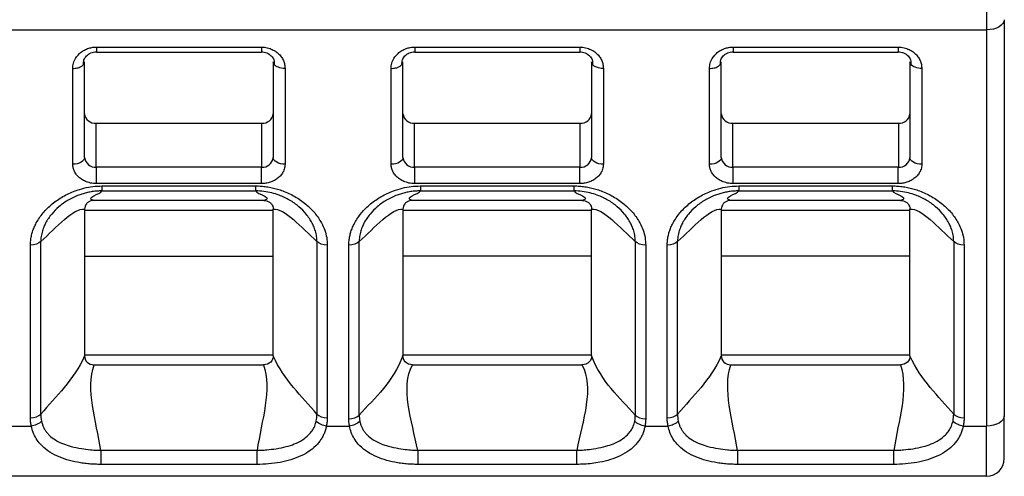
# Model space of a CAD drawing. Header units: millimetres. Extents: x 3 to 274, y 6 to 213.
# Tile 4 of 32: x 61 to 72, y 64 to 69. Entities that reach past the tile are written whole.
import ezdxf

# ---------------------------------------------------------------- set-up
doc = ezdxf.new("R2010")
doc.units = ezdxf.units.MM

msp = doc.modelspace()

# ---------------------------------------------------------------- linework, layer by layer
for p, q in [((71.513, 69.4844), (71.513, 69.102)), ((71.713, 69.2167), (71.713, 64.7375)), ((56.8463, 69.102), (71.513, 69.102)), ((71.513, 69.102), (71.513, 64.6228)), ((61.4463, 68.907), (63.313, 68.907)), ((61.4463, 68.8501), (63.313, 68.8501)), ((65.0463, 68.907), (66.913, 68.907)), ((65.0463, 68.8501), (66.913, 68.8501)), ((68.6463, 68.907), (70.513, 68.907)), ((68.6463, 68.8501), (70.513, 68.8501)), ((61.313, 67.6585), (61.313, 68.7414)), ((63.4463, 68.7414), (63.4463, 67.6585)), ((64.913, 67.6585), (64.913, 68.7414)), ((67.0463, 68.7414), (67.0463, 67.6585)), ((68.513, 67.6585), (68.513, 68.7414)), ((70.6463, 68.7414), (70.6463, 67.6585)), ((61.1797, 67.582), (61.1797, 68.665)), ((63.5797, 68.665), (63.5797, 67.582)), ((64.7797, 67.582), (64.7797, 68.665)), ((67.1797, 68.665), (67.1797, 67.582)), ((68.3797, 67.582), (68.3797, 68.665)), ((70.7797, 68.665), (70.7797, 67.582)), ((61.4443, 67.5493), (61.4443, 68.0464)), ((61.4443, 68.0464), (63.315, 68.0464)), ((63.315, 68.0464), (63.315, 67.5493)), ((65.0443, 67.5493), (65.0443, 68.0464)), ((65.0443, 68.0464), (66.915, 68.0464)), ((66.915, 68.0464), (66.915, 67.5493)), ((68.6443, 67.5493), (68.6443, 68.0464)), ((68.6443, 68.0464), (70.515, 68.0464)), ((70.515, 68.0464), (70.515, 67.5493)), ((61.4463, 67.3636), (61.4463, 67.5493)), ((63.313, 67.5493), (61.4463, 67.5493)), ((63.313, 67.3636), (63.313, 67.5493)), ((65.0463, 67.3636), (65.0463, 67.5493)), ((66.913, 67.5493), (65.0463, 67.5493)), ((66.913, 67.3636), (66.913, 67.5493)), ((68.6463, 67.3636), (68.6463, 67.5493)), ((70.513, 67.5493), (68.6463, 67.5493)), ((70.513, 67.3636), (70.513, 67.5493)), ((63.313, 67.3636), (61.4463, 67.3636)), ((66.913, 67.3636), (65.0463, 67.3636)), ((70.513, 67.3636), (68.6463, 67.3636)), ((61.5102, 67.3373), (63.2491, 67.3373)), ((61.5102, 67.281), (63.2491, 67.281)), ((65.1102, 67.3373), (66.8491, 67.3373)), ((65.1102, 67.281), (66.8491, 67.281)), ((68.7102, 67.3373), (70.4491, 67.3373)), ((68.7102, 67.281), (70.4491, 67.281)), ((63.3395, 67.1726), (61.4199, 67.1726)), ((66.9395, 67.1726), (65.0199, 67.1726)), ((70.5395, 67.1726), (68.6199, 67.1726)), ((61.313, 67.073), (61.313, 67.0634)), ((61.313, 67.0634), (61.313, 65.4251)), ((61.313, 67.0634), (63.4463, 67.0634)), ((63.4463, 67.0634), (63.4463, 67.073)), ((63.4463, 65.4251), (63.4463, 67.0634)), ((64.913, 67.073), (64.913, 67.0634)), ((64.913, 67.0634), (64.913, 65.4251)), ((64.913, 67.0634), (67.0463, 67.0634)), ((67.0463, 67.0634), (67.0463, 67.073)), ((67.0463, 65.4251), (67.0463, 67.0634)), ((68.513, 67.073), (68.513, 67.0634)), ((68.513, 67.0634), (68.513, 65.4251)), ((68.513, 67.0634), (70.6463, 67.0634)), ((70.6463, 67.0634), (70.6463, 67.073)), ((70.6463, 65.4251), (70.6463, 67.0634)), ((60.8189, 64.7575), (60.8189, 66.7093)), ((63.9404, 66.7093), (63.9404, 64.7575)), ((64.4189, 64.7454), (64.4189, 66.7093)), ((67.5404, 66.7093), (67.5404, 64.7454)), ((68.0189, 64.7575), (68.0189, 66.7093)), ((71.1404, 66.7093), (71.1404, 64.7575)), ((60.7012, 64.7169), (60.7012, 66.6687)), ((64.0582, 66.6687), (64.0582, 64.7169)), ((64.3012, 64.7049), (64.3012, 66.6687)), ((67.6582, 66.6687), (67.6582, 64.7049)), ((67.9012, 64.7169), (67.9012, 66.6687)), ((71.2582, 66.6687), (71.2582, 64.7169)), ((61.313, 66.5431), (63.4463, 66.5431)), ((67.0463, 66.5431), (64.913, 66.5431)), ((70.6463, 66.5431), (68.513, 66.5431)), ((61.313, 65.4251), (61.313, 65.4146)), ((63.4463, 65.4251), (61.313, 65.4251)), ((63.4463, 65.4146), (63.4463, 65.4251)), ((64.913, 65.4251), (64.913, 65.4199)), ((67.0463, 65.4251), (64.913, 65.4251)), ((67.0463, 65.4199), (67.0463, 65.4251)), ((68.513, 65.4251), (68.513, 65.4146)), ((70.6463, 65.4251), (68.513, 65.4251)), ((70.6463, 65.4146), (70.6463, 65.4251)), ((61.4219, 65.3159), (63.3375, 65.3159)), ((65.0224, 65.3159), (66.937, 65.3159)), ((68.6219, 65.3159), (70.5375, 65.3159)), ((60.448, 64.6228), (60.7113, 64.6228)), ((64.048, 64.6228), (64.3093, 64.6228)), ((67.65, 64.6228), (67.9113, 64.6228)), ((71.248, 64.6228), (71.513, 64.6228)), ((71.513, 64.0542), (71.513, 64.6228)), ((63.2637, 64.3476), (61.4957, 64.3476)), ((66.8795, 64.3476), (65.0799, 64.3476)), ((70.4637, 64.3476), (68.6957, 64.3476)), ((63.2637, 64.1887), (61.4957, 64.1887)), ((66.8795, 64.1887), (65.0799, 64.1887)), ((70.4637, 64.1887), (68.6957, 64.1887)), ((71.513, 64.0542), (56.8463, 64.0542))]:
    msp.add_line(p, q)
at = {"flags": 128}
for points in [[(71.713, 69.2167), (71.7092, 69.1944), (71.6978, 69.1728), (71.6793, 69.153), (71.6544, 69.1356), (71.6241, 69.1214), (71.5895, 69.1108), (71.552, 69.1042), (71.513, 69.102)], [(61.313, 67.6585), (61.3104, 67.6436), (61.3029, 67.6292), (61.2905, 67.616), (61.274, 67.6044), (61.2538, 67.5949), (61.2307, 67.5879), (61.2057, 67.5835), (61.1797, 67.582)], [(63.5797, 67.582), (63.5537, 67.5835), (63.5287, 67.5879), (63.5056, 67.5949), (63.4854, 67.6044), (63.4688, 67.616), (63.4565, 67.6292), (63.4489, 67.6436), (63.4463, 67.6585)], [(64.913, 67.6585), (64.9104, 67.6436), (64.9029, 67.6292), (64.8905, 67.616), (64.874, 67.6044), (64.8538, 67.5949), (64.8307, 67.5879), (64.8057, 67.5835), (64.7797, 67.582)], [(67.1797, 67.582), (67.1537, 67.5835), (67.1287, 67.5879), (67.1056, 67.5949), (67.0854, 67.6044), (67.0688, 67.616), (67.0565, 67.6292), (67.0489, 67.6436), (67.0463, 67.6585)], [(68.513, 67.6585), (68.5104, 67.6436), (68.5029, 67.6292), (68.4905, 67.616), (68.474, 67.6044), (68.4538, 67.5949), (68.4307, 67.5879), (68.4057, 67.5835), (68.3797, 67.582)], [(70.7797, 67.582), (70.7537, 67.5835), (70.7287, 67.5879), (70.7056, 67.5949), (70.6854, 67.6044), (70.6688, 67.616), (70.6565, 67.6292), (70.6489, 67.6436), (70.6463, 67.6585)], [(71.713, 64.7375), (71.7092, 64.7151), (71.6978, 64.6936), (71.6793, 64.6738), (71.6544, 64.6564), (71.6241, 64.6421), (71.5895, 64.6315), (71.552, 64.625), (71.513, 64.6228)]]:
    msp.add_lwpolyline(points, dxfattribs=at)
for centre, radius, start, end in [((61.4335, 68.1672), 0.1213, 186.24355, 275.11107), ((63.3258, 68.1672), 0.1213, 264.88893, 353.75645), ((65.0335, 68.1672), 0.1213, 186.24355, 275.11107), ((66.9258, 68.1672), 0.1213, 264.88893, 353.75645), ((68.6335, 68.1672), 0.1213, 186.24355, 275.11107), ((70.5258, 68.1672), 0.1213, 264.88893, 353.75645), ((61.4353, 67.672), 0.1231, 186.67312, 274.68151), ((63.3241, 67.672), 0.1231, 265.31849, 353.32689), ((65.0353, 67.672), 0.1231, 186.67312, 274.6815), ((66.9241, 67.672), 0.1231, 265.3185, 353.32688), ((68.6353, 67.672), 0.1231, 186.67312, 274.68151), ((70.5241, 67.672), 0.1231, 265.31849, 353.32689), ((71.513, 64.2542), 0.2, 270, 0)]:
    msp.add_arc(centre, radius, start, end)
for points, knots in [([(61.1797, 68.665), (61.1801, 68.675), (61.1809, 68.6952), (61.1874, 68.7251), (61.205, 68.775), (61.2415, 68.826), (61.2982, 68.8684), (61.3456, 68.8906), (61.3957, 68.9046), (61.4295, 68.9062), (61.4463, 68.907)], [0, 0, 0, 0, 0.0836964, 0.167181, 0.251537, 0.5158065, 0.643222, 0.771023, 0.8852764, 1, 1, 1, 1]), ([(61.3026, 68.712), (61.3022, 68.7286), (61.3014, 68.7614), (61.3262, 68.8014), (61.3566, 68.8266), (61.3836, 68.841), (61.4139, 68.8507), (61.4356, 68.852), (61.4464, 68.8526)], [0, 0, 0, 0, 0.2671671, 0.5262362, 0.6500388, 0.7695939, 0.8856933, 1, 1, 1, 1]), ([(61.4463, 68.907), (61.4463, 68.8974), (61.4463, 68.8782), (61.4463, 68.8597), (61.4463, 68.8551), (61.4463, 68.8531)], [0, 0, 0, 0, 0.3595939, 0.7191878, 1, 1, 1, 1]), ([(61.4463, 68.8531), (61.4463, 68.8523), (61.4463, 68.8481), (61.4463, 68.8502), (61.4463, 68.852)], [0, 0, 0, 0, 0.1797127, 1, 1, 1, 1]), ([(63.313, 68.907), (63.3241, 68.9066), (63.3464, 68.9059), (63.3794, 68.8999), (63.418, 68.8887), (63.4608, 68.8685), (63.5029, 68.8372), (63.5377, 68.7986), (63.5619, 68.7557), (63.5771, 68.7105), (63.5788, 68.6803), (63.5797, 68.665)], [0, 0, 0, 0, 0.0755037, 0.1513025, 0.2288341, 0.3535315, 0.4837095, 0.6135601, 0.7489187, 0.8732882, 1, 1, 1, 1]), ([(63.313, 68.8527), (63.3238, 68.852), (63.3454, 68.8507), (63.3758, 68.8411), (63.4029, 68.8267), (63.4331, 68.8013), (63.4581, 68.7613), (63.457, 68.7286), (63.4565, 68.7119)], [0, 0, 0, 0, 0.1144494, 0.2306037, 0.3501816, 0.4741422, 0.7332386, 1, 1, 1, 1]), ([(64.7797, 68.665), (64.7801, 68.675), (64.7809, 68.6952), (64.7874, 68.7251), (64.805, 68.775), (64.8415, 68.826), (64.8982, 68.8684), (64.9456, 68.8906), (64.9957, 68.9046), (65.0295, 68.9062), (65.0463, 68.907)], [0, 0, 0, 0, 0.0836964, 0.167181, 0.251537, 0.5158065, 0.643222, 0.771023, 0.8852764, 1, 1, 1, 1]), ([(64.9026, 68.712), (64.9022, 68.7286), (64.9014, 68.7614), (64.9262, 68.8014), (64.9566, 68.8266), (64.9836, 68.841), (65.0139, 68.8507), (65.0356, 68.852), (65.0464, 68.8526)], [0, 0, 0, 0, 0.2671671, 0.5262362, 0.6500388, 0.7695939, 0.8856933, 1, 1, 1, 1]), ([(65.0463, 68.907), (65.0463, 68.8974), (65.0463, 68.8782), (65.0463, 68.8597), (65.0463, 68.8551), (65.0463, 68.8531)], [0, 0, 0, 0, 0.3595939, 0.7191878, 1, 1, 1, 1]), ([(65.0463, 68.8531), (65.0463, 68.8523), (65.0463, 68.8481), (65.0463, 68.8502), (65.0463, 68.852)], [0, 0, 0, 0, 0.1797127, 1, 1, 1, 1]), ([(66.913, 68.907), (66.9241, 68.9066), (66.9464, 68.9059), (66.9794, 68.8999), (67.018, 68.8887), (67.0608, 68.8685), (67.1029, 68.8372), (67.1377, 68.7986), (67.1619, 68.7557), (67.1771, 68.7105), (67.1788, 68.6803), (67.1797, 68.665)], [0, 0, 0, 0, 0.0755037, 0.1513025, 0.2288341, 0.3535315, 0.4837095, 0.6135601, 0.7489187, 0.8732882, 1, 1, 1, 1]), ([(66.913, 68.8527), (66.9238, 68.852), (66.9454, 68.8507), (66.9758, 68.8411), (67.0029, 68.8267), (67.0331, 68.8013), (67.0581, 68.7613), (67.057, 68.7286), (67.0565, 68.7119)], [0, 0, 0, 0, 0.11444935, 0.23060373, 0.35018162, 0.47414216, 0.73323857, 1, 1, 1, 1]), ([(68.3797, 68.665), (68.3801, 68.675), (68.3809, 68.6952), (68.3874, 68.7251), (68.405, 68.775), (68.4415, 68.826), (68.4982, 68.8684), (68.5456, 68.8906), (68.5957, 68.9046), (68.6295, 68.9062), (68.6463, 68.907)], [0, 0, 0, 0, 0.0836964, 0.167181, 0.251537, 0.5158065, 0.643222, 0.771023, 0.8852764, 1, 1, 1, 1]), ([(68.5026, 68.712), (68.5022, 68.7286), (68.5014, 68.7614), (68.5262, 68.8014), (68.5566, 68.8266), (68.5836, 68.841), (68.6139, 68.8507), (68.6356, 68.852), (68.6464, 68.8526)], [0, 0, 0, 0, 0.2671671, 0.5262362, 0.6500388, 0.7695939, 0.8856933, 1, 1, 1, 1]), ([(68.6463, 68.907), (68.6463, 68.8974), (68.6463, 68.8782), (68.6463, 68.8597), (68.6463, 68.8551), (68.6463, 68.8531)], [0, 0, 0, 0, 0.3595939, 0.7191878, 1, 1, 1, 1]), ([(68.6463, 68.8531), (68.6463, 68.8523), (68.6463, 68.8481), (68.6463, 68.8502), (68.6463, 68.852)], [0, 0, 0, 0, 0.1797127, 1, 1, 1, 1]), ([(70.513, 68.907), (70.5241, 68.9066), (70.5464, 68.9059), (70.5794, 68.8999), (70.618, 68.8887), (70.6608, 68.8685), (70.7029, 68.8372), (70.7377, 68.7986), (70.7619, 68.7557), (70.7771, 68.7105), (70.7788, 68.6803), (70.7797, 68.665)], [0, 0, 0, 0, 0.0755037, 0.1513025, 0.2288341, 0.3535315, 0.4837095, 0.6135601, 0.7489187, 0.8732882, 1, 1, 1, 1]), ([(70.513, 68.8527), (70.5238, 68.852), (70.5454, 68.8507), (70.5758, 68.8411), (70.6029, 68.8267), (70.6331, 68.8013), (70.6581, 68.7613), (70.657, 68.7286), (70.6565, 68.7119)], [0, 0, 0, 0, 0.1144494, 0.2306037, 0.3501816, 0.4741422, 0.7332386, 1, 1, 1, 1]), ([(61.1797, 68.665), (61.1971, 68.6661), (61.2318, 68.6685), (61.2772, 68.6858), (61.2942, 68.7033), (61.3026, 68.712)], [0, 0, 0, 0, 0.3342153, 0.6684306, 1, 1, 1, 1]), ([(61.3026, 68.712), (61.3027, 68.712), (61.3124, 68.7204), (61.3127, 68.7309), (61.313, 68.7414)], [0, 0, 0, 0, 0.0078546, 1, 1, 1, 1]), ([(64.7797, 68.665), (64.7971, 68.6661), (64.8318, 68.6685), (64.8772, 68.6858), (64.8942, 68.7033), (64.9026, 68.712)], [0, 0, 0, 0, 0.3342153, 0.6684306, 1, 1, 1, 1]), ([(64.9026, 68.712), (64.9027, 68.712), (64.9124, 68.7204), (64.9127, 68.7309), (64.913, 68.7414)], [0, 0, 0, 0, 0.0078546, 1, 1, 1, 1]), ([(68.3797, 68.665), (68.3971, 68.6661), (68.4318, 68.6685), (68.4772, 68.6858), (68.4942, 68.7033), (68.5026, 68.712)], [0, 0, 0, 0, 0.3342153, 0.66843061, 1, 1, 1, 1]), ([(68.5026, 68.712), (68.5027, 68.712), (68.5124, 68.7204), (68.5127, 68.7309), (68.513, 68.7414)], [0, 0, 0, 0, 0.0078546, 1, 1, 1, 1]), ([(61.4463, 67.3636), (61.4352, 67.3639), (61.413, 67.3646), (61.38, 67.3699), (61.3416, 67.38), (61.299, 67.398), (61.2568, 67.4263), (61.2219, 67.4611), (61.1976, 67.4998), (61.1823, 67.5407), (61.1805, 67.5682), (61.1797, 67.582)], [0, 0, 0, 0, 0.0795968, 0.1592228, 0.2401291, 0.3686016, 0.5000689, 0.6285428, 0.7600114, 0.8792821, 1, 1, 1, 1]), ([(63.5797, 67.582), (63.5793, 67.5729), (63.5785, 67.5547), (63.5719, 67.5277), (63.5596, 67.4962), (63.5376, 67.4614), (63.5031, 67.4268), (63.4607, 67.3982), (63.4134, 67.3783), (63.3634, 67.3657), (63.3299, 67.3643), (63.313, 67.3636)], [0, 0, 0, 0, 0.0795968, 0.1592228, 0.2401291, 0.3686016, 0.5000689, 0.6285428, 0.7600114, 0.8792821, 1, 1, 1, 1]), ([(65.0463, 67.3636), (65.0352, 67.3639), (65.013, 67.3646), (64.98, 67.3699), (64.9416, 67.38), (64.899, 67.398), (64.8568, 67.4263), (64.8219, 67.4611), (64.7976, 67.4998), (64.7823, 67.5407), (64.7805, 67.5682), (64.7797, 67.582)], [0, 0, 0, 0, 0.0795968, 0.1592228, 0.2401291, 0.3686016, 0.5000689, 0.6285428, 0.7600114, 0.8792821, 1, 1, 1, 1]), ([(67.1797, 67.582), (67.1793, 67.5729), (67.1785, 67.5547), (67.1719, 67.5277), (67.1596, 67.4962), (67.1376, 67.4614), (67.1031, 67.4268), (67.0607, 67.3982), (67.0134, 67.3783), (66.9634, 67.3657), (66.9299, 67.3643), (66.913, 67.3636)], [0, 0, 0, 0, 0.07959676, 0.1592228, 0.24012907, 0.3686016, 0.50006889, 0.62854276, 0.7600114, 0.87928211, 1, 1, 1, 1]), ([(68.6463, 67.3636), (68.6352, 67.3639), (68.613, 67.3646), (68.58, 67.3699), (68.5416, 67.38), (68.499, 67.398), (68.4568, 67.4263), (68.4219, 67.4611), (68.3976, 67.4998), (68.3823, 67.5407), (68.3805, 67.5682), (68.3797, 67.582)], [0, 0, 0, 0, 0.0795968, 0.1592228, 0.2401291, 0.3686016, 0.5000689, 0.6285428, 0.7600114, 0.8792821, 1, 1, 1, 1]), ([(70.7797, 67.582), (70.7793, 67.5729), (70.7785, 67.5547), (70.7719, 67.5277), (70.7596, 67.4962), (70.7376, 67.4614), (70.7031, 67.4268), (70.6607, 67.3982), (70.6134, 67.3783), (70.5634, 67.3657), (70.5299, 67.3643), (70.513, 67.3636)], [0, 0, 0, 0, 0.07959676, 0.1592228, 0.24012907, 0.3686016, 0.50006889, 0.62854276, 0.7600114, 0.87928211, 1, 1, 1, 1]), ([(60.7012, 66.6687), (60.7017, 66.6855), (60.7027, 66.7192), (60.7111, 66.7696), (60.7244, 66.8198), (60.7432, 66.8698), (60.7785, 66.9425), (60.841, 67.0346), (60.9433, 67.1357), (61.0652, 67.2209), (61.1891, 67.2787), (61.3044, 67.3142), (61.4069, 67.3337), (61.4759, 67.3361), (61.5102, 67.3373)], [0, 0, 0, 0, 0.04873982, 0.09763087, 0.14703457, 0.19730129, 0.24876376, 0.3736625, 0.50044742, 0.62695207, 0.75175934, 0.83651049, 0.91869499, 1, 1, 1, 1]), ([(61.5102, 67.281), (61.4919, 67.2806), (61.4552, 67.2797), (61.4008, 67.2732), (61.3476, 67.2632), (61.2966, 67.2499), (61.2213, 67.2249), (61.1256, 67.1797), (61.0222, 67.1064), (60.9358, 67.0184), (60.8819, 66.9383), (60.8491, 66.868), (60.8304, 66.8122), (60.8198, 66.7575), (60.8192, 66.7226), (60.8189, 66.7093)], [0, 0, 0, 0, 0.0501998, 0.1005626, 0.1505437, 0.1996474, 0.2474458, 0.3736379, 0.5018178, 0.6231261, 0.7569115, 0.8117267, 0.8807185, 0.9545791, 1, 1, 1, 1]), ([(63.2491, 67.3373), (63.2697, 67.3369), (63.3108, 67.336), (63.3723, 67.329), (63.4335, 67.3178), (63.4944, 67.302), (63.5831, 67.2724), (63.6949, 67.2201), (63.8167, 67.1349), (63.919, 67.034), (63.9882, 66.9321), (64.0306, 66.8373), (64.0539, 66.7533), (64.0567, 66.6968), (64.0582, 66.6687)], [0, 0, 0, 0, 0.0486903, 0.0975593, 0.1469874, 0.1973422, 0.2489715, 0.3738362, 0.5007764, 0.627026, 0.751811, 0.8364383, 0.9186299, 1, 1, 1, 1]), ([(63.9404, 66.7093), (63.9402, 66.7226), (63.9396, 66.7575), (63.929, 66.8121), (63.9104, 66.8677), (63.8778, 66.9378), (63.8242, 67.0177), (63.738, 67.1057), (63.6345, 67.1792), (63.5284, 67.2296), (63.429, 67.2601), (63.3407, 67.2774), (63.2797, 67.2798), (63.2491, 67.281)], [0, 0, 0, 0, 0.0455418, 0.1191732, 0.1880216, 0.2426252, 0.3759776, 0.4970662, 0.6254197, 0.7520191, 0.8328604, 0.9162716, 1, 1, 1, 1]), ([(64.3012, 66.6687), (64.3017, 66.6855), (64.3027, 66.7192), (64.3111, 66.7696), (64.3244, 66.8198), (64.3432, 66.8698), (64.3785, 66.9425), (64.441, 67.0346), (64.5433, 67.1357), (64.6652, 67.2209), (64.7891, 67.2787), (64.9044, 67.3142), (65.0069, 67.3337), (65.0759, 67.3361), (65.1102, 67.3373)], [0, 0, 0, 0, 0.04873983, 0.09763093, 0.14703473, 0.1973016, 0.24876429, 0.37366347, 0.50044861, 0.62695302, 0.75175995, 0.83651063, 0.91869494, 1, 1, 1, 1]), ([(65.1102, 67.281), (65.0919, 67.2806), (65.0552, 67.2797), (65.0008, 67.2732), (64.9476, 67.2632), (64.8966, 67.2499), (64.8213, 67.2249), (64.7256, 67.1797), (64.6222, 67.1064), (64.5358, 67.0184), (64.4819, 66.9383), (64.4491, 66.868), (64.4304, 66.8122), (64.4198, 66.7575), (64.4192, 66.7226), (64.4189, 66.7093)], [0, 0, 0, 0, 0.0502001, 0.100563, 0.1505441, 0.1996474, 0.2474455, 0.3736372, 0.5018166, 0.6231248, 0.7569108, 0.8117259, 0.8807183, 0.9545784, 1, 1, 1, 1]), ([(66.8491, 67.3373), (66.8696, 67.3369), (66.9107, 67.336), (66.9721, 67.329), (67.0332, 67.3178), (67.0939, 67.3021), (67.1823, 67.2725), (67.2939, 67.2202), (67.4159, 67.1351), (67.5186, 67.0343), (67.588, 66.9322), (67.6305, 66.8375), (67.6539, 66.7534), (67.6567, 66.6968), (67.6582, 66.6687)], [0, 0, 0, 0, 0.0486271, 0.0974145, 0.1467423, 0.1969786, 0.2484717, 0.3730685, 0.5001036, 0.6266083, 0.7515624, 0.8362854, 0.9185569, 1, 1, 1, 1]), ([(67.5404, 66.7093), (67.5402, 66.7229), (67.5395, 66.7578), (67.529, 66.8126), (67.5104, 66.868), (67.4779, 66.938), (67.4242, 67.018), (67.3374, 67.1061), (67.2336, 67.1795), (67.1274, 67.2298), (67.0281, 67.2603), (66.94, 67.2775), (66.8794, 67.2798), (66.8491, 67.281)], [0, 0, 0, 0, 0.04646037, 0.11938461, 0.18895281, 0.24321929, 0.37648372, 0.49785338, 0.62618535, 0.75257993, 0.83388892, 0.91707182, 1, 1, 1, 1]), ([(67.9012, 66.6687), (67.9017, 66.6855), (67.9027, 66.7192), (67.9111, 66.7696), (67.9244, 66.8198), (67.9432, 66.8698), (67.9785, 66.9425), (68.041, 67.0346), (68.1433, 67.1357), (68.2652, 67.2209), (68.3891, 67.2787), (68.5044, 67.3142), (68.6069, 67.3337), (68.6759, 67.3361), (68.7102, 67.3373)], [0, 0, 0, 0, 0.0487398, 0.097631, 0.1470349, 0.1973019, 0.2487648, 0.3736644, 0.5004497, 0.6269539, 0.7517605, 0.8365108, 0.9186949, 1, 1, 1, 1]), ([(68.7102, 67.281), (68.6919, 67.2806), (68.6552, 67.2797), (68.6008, 67.2732), (68.5476, 67.2632), (68.4966, 67.2499), (68.4213, 67.2249), (68.3256, 67.1797), (68.2222, 67.1064), (68.1358, 67.0184), (68.0819, 66.9383), (68.0491, 66.868), (68.0304, 66.8122), (68.0198, 66.7575), (68.0192, 66.7226), (68.0189, 66.7093)], [0, 0, 0, 0, 0.0502003, 0.1005633, 0.1505444, 0.1996475, 0.2474451, 0.3736366, 0.5018155, 0.6231236, 0.7569101, 0.8117252, 0.8807181, 0.9545778, 1, 1, 1, 1]), ([(70.4491, 67.3373), (70.4696, 67.3369), (70.5107, 67.336), (70.5721, 67.329), (70.6332, 67.3178), (70.6939, 67.3021), (70.7823, 67.2725), (70.8939, 67.2202), (71.0159, 67.1351), (71.1186, 67.0343), (71.188, 66.9322), (71.2305, 66.8375), (71.2539, 66.7534), (71.2567, 66.6968), (71.2582, 66.6687)], [0, 0, 0, 0, 0.04862711, 0.0974145, 0.1467424, 0.19697877, 0.24847211, 0.37306914, 0.50010455, 0.62660928, 0.75156298, 0.83628562, 0.91855693, 1, 1, 1, 1]), ([(71.1404, 66.7093), (71.1402, 66.7229), (71.1395, 66.7578), (71.129, 66.8126), (71.1104, 66.868), (71.0779, 66.938), (71.0242, 67.018), (70.9374, 67.1061), (70.8336, 67.1795), (70.7274, 67.2298), (70.6281, 67.2603), (70.54, 67.2775), (70.4794, 67.2798), (70.4491, 67.281)], [0, 0, 0, 0, 0.0464595, 0.1193844, 0.1889518, 0.2432187, 0.3764826, 0.4978527, 0.6261851, 0.7525797, 0.8338891, 0.917072, 1, 1, 1, 1]), ([(61.4199, 67.1726), (61.4084, 67.1726), (61.3968, 67.1712), (61.3859, 67.1681), (61.375, 67.1651), (61.3646, 67.1605), (61.3556, 67.1546), (61.3469, 67.1489), (61.3393, 67.1419), (61.3333, 67.1342), (61.3269, 67.1262), (61.3221, 67.1173), (61.3188, 67.1081), (61.3148, 67.0968), (61.313, 67.0848), (61.313, 67.073)], [0, 0, 0, 0, 0.0000516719, 0.0000516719, 0.0000516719, 0.00010354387, 0.00010354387, 0.00010354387, 0.00015352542, 0.00015352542, 0.00015352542, 0.00020601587, 0.00020601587, 0.00020601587, 0.00027077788, 0.00027077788, 0.00027077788, 0.00027077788]), ([(63.3395, 67.1726), (63.3509, 67.1726), (63.3626, 67.1712), (63.3735, 67.1681), (63.3844, 67.1651), (63.3948, 67.1605), (63.4038, 67.1546), (63.4124, 67.1489), (63.42, 67.1419), (63.4261, 67.1342), (63.4324, 67.1262), (63.4373, 67.1173), (63.4405, 67.1081), (63.4446, 67.0968), (63.4463, 67.0848), (63.4463, 67.073)], [0, 0, 0, 0, 0.0000516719, 0.0000516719, 0.0000516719, 0.00010354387, 0.00010354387, 0.00010354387, 0.00015352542, 0.00015352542, 0.00015352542, 0.00020601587, 0.00020601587, 0.00020601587, 0.00027077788, 0.00027077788, 0.00027077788, 0.00027077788]), ([(65.0199, 67.1726), (65.0084, 67.1726), (64.9968, 67.1712), (64.9859, 67.1681), (64.975, 67.1651), (64.9646, 67.1605), (64.9556, 67.1546), (64.9469, 67.1489), (64.9393, 67.1419), (64.9333, 67.1342), (64.9269, 67.1262), (64.9221, 67.1173), (64.9188, 67.1081), (64.9148, 67.0968), (64.913, 67.0848), (64.913, 67.073)], [0, 0, 0, 0, 0.0000516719, 0.0000516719, 0.0000516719, 0.00010354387, 0.00010354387, 0.00010354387, 0.00015352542, 0.00015352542, 0.00015352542, 0.00020601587, 0.00020601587, 0.00020601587, 0.00027077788, 0.00027077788, 0.00027077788, 0.00027077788]), ([(66.9395, 67.1726), (66.9509, 67.1726), (66.9626, 67.1712), (66.9735, 67.1681), (66.9844, 67.1651), (66.9948, 67.1605), (67.0038, 67.1546), (67.0124, 67.1489), (67.02, 67.1419), (67.0261, 67.1342), (67.0324, 67.1262), (67.0373, 67.1173), (67.0405, 67.1081), (67.0446, 67.0968), (67.0463, 67.0848), (67.0463, 67.073)], [0, 0, 0, 0, 0.0000516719, 0.0000516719, 0.0000516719, 0.00010354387, 0.00010354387, 0.00010354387, 0.00015352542, 0.00015352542, 0.00015352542, 0.00020601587, 0.00020601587, 0.00020601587, 0.00027077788, 0.00027077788, 0.00027077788, 0.00027077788]), ([(68.6199, 67.1726), (68.6084, 67.1726), (68.5968, 67.1712), (68.5859, 67.1681), (68.575, 67.1651), (68.5646, 67.1605), (68.5556, 67.1546), (68.5469, 67.1489), (68.5393, 67.1419), (68.5333, 67.1343), (68.5269, 67.1262), (68.5221, 67.1173), (68.5188, 67.1081), (68.5148, 67.0968), (68.513, 67.0848), (68.513, 67.073)], [0, 0, 0, 0, 0.00005166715, 0.00005166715, 0.00005166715, 0.00010353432, 0.00010353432, 0.00010353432, 0.00015351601, 0.00015351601, 0.00015351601, 0.00020600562, 0.00020600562, 0.00020600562, 0.00027077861, 0.00027077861, 0.00027077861, 0.00027077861]), ([(70.5395, 67.1726), (70.5509, 67.1726), (70.5626, 67.1712), (70.5735, 67.1681), (70.5844, 67.1651), (70.5948, 67.1605), (70.6038, 67.1546), (70.6124, 67.1489), (70.62, 67.1419), (70.6261, 67.1342), (70.6324, 67.1262), (70.6373, 67.1173), (70.6405, 67.1081), (70.6446, 67.0968), (70.6463, 67.0848), (70.6463, 67.073)], [0, 0, 0, 0, 0.0000516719, 0.0000516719, 0.0000516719, 0.00010354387, 0.00010354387, 0.00010354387, 0.00015352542, 0.00015352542, 0.00015352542, 0.00020601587, 0.00020601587, 0.00020601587, 0.00027077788, 0.00027077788, 0.00027077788, 0.00027077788]), ([(61.313, 65.4146), (61.313, 65.3896), (61.3219, 65.3644), (61.3613, 65.3267), (61.3913, 65.3159), (61.4219, 65.3159)], [0, 0, 0, 0, 0.5, 0.5, 1, 1, 1, 1]), ([(63.4463, 65.4146), (63.4463, 65.3896), (63.4375, 65.3644), (63.3981, 65.3267), (63.3681, 65.3159), (63.3375, 65.3159)], [0, 0, 0, 0, 0.5, 0.5, 1, 1, 1, 1]), ([(65.0224, 65.3159), (64.9906, 65.3159), (64.959, 65.3268), (64.92, 65.3672), (64.913, 65.394), (64.913, 65.4199)], [0, 0, 0, 0, 0.5, 0.5, 1, 1, 1, 1]), ([(67.0463, 65.4199), (67.0463, 65.394), (67.0395, 65.3675), (67.0004, 65.3267), (66.9688, 65.3159), (66.937, 65.3159)], [0, 0, 0, 0, 0.5, 0.5, 1, 1, 1, 1]), ([(68.513, 65.4146), (68.513, 65.3896), (68.5219, 65.3644), (68.5613, 65.3267), (68.5913, 65.3159), (68.6219, 65.3159)], [0, 0, 0, 0, 0.5, 0.5, 1, 1, 1, 1]), ([(70.6463, 65.4146), (70.6463, 65.3896), (70.6375, 65.3644), (70.5981, 65.3267), (70.5681, 65.3159), (70.5375, 65.3159)], [0, 0, 0, 0, 0.5, 0.5, 1, 1, 1, 1]), ([(60.7113, 64.6228), (60.7084, 64.6386), (60.7025, 64.6698), (60.7016, 64.7013), (60.7012, 64.7169)], [0, 0, 0, 0, 0.5062862, 1, 1, 1, 1]), ([(64.0582, 64.7169), (64.0577, 64.7013), (64.0568, 64.6698), (64.051, 64.6386), (64.048, 64.6228)], [0, 0, 0, 0, 0.4937138, 1, 1, 1, 1]), ([(64.3093, 64.6228), (64.307, 64.6366), (64.3023, 64.6638), (64.3015, 64.6913), (64.3012, 64.7049)], [0, 0, 0, 0, 0.5061249, 1, 1, 1, 1]), ([(67.6582, 64.7049), (67.6578, 64.6913), (67.6571, 64.6638), (67.6524, 64.6366), (67.65, 64.6228)], [0, 0, 0, 0, 0.4938751, 1, 1, 1, 1]), ([(67.9113, 64.6228), (67.9084, 64.6386), (67.9025, 64.6698), (67.9016, 64.7013), (67.9012, 64.7169)], [0, 0, 0, 0, 0.5062862, 1, 1, 1, 1]), ([(71.2582, 64.7169), (71.2577, 64.7013), (71.2568, 64.6698), (71.251, 64.6386), (71.248, 64.6228)], [0, 0, 0, 0, 0.4937138, 1, 1, 1, 1]), ([(60.8264, 64.6787), (60.8136, 64.6633), (60.7782, 64.6386), (60.7314, 64.6256), (60.7113, 64.6228)], [0, 0, 0, 0, 0.5714286, 1, 1, 1, 1]), ([(61.4957, 64.1887), (61.474, 64.189), (61.4303, 64.1896), (61.3649, 64.1941), (61.2993, 64.2014), (61.2135, 64.2153), (61.1102, 64.2401), (60.9963, 64.2831), (60.8946, 64.3406), (60.8185, 64.4079), (60.7654, 64.4784), (60.7299, 64.547), (60.7175, 64.5977), (60.7113, 64.6228)], [0, 0, 0, 0, 0.05826071, 0.11723463, 0.17747662, 0.2395075, 0.36116408, 0.48553219, 0.61306371, 0.73841128, 0.82837262, 0.91505469, 1, 1, 1, 1]), ([(60.8264, 64.6787), (60.8293, 64.6667), (60.835, 64.6425), (60.849, 64.6087), (60.8668, 64.5766), (60.8881, 64.5468), (60.9241, 64.5068), (60.9837, 64.4612), (61.0685, 64.4197), (61.1679, 64.3885), (61.2708, 64.367), (61.3696, 64.3544), (61.443, 64.3492), (61.4813, 64.348), (61.4957, 64.3476)], [0, 0, 0, 0, 0.0489107, 0.0987563, 0.1491544, 0.1996997, 0.2500025, 0.3707513, 0.5039505, 0.616797, 0.7569436, 0.8740359, 0.9526074, 1, 1, 1, 1]), ([(63.2637, 64.3476), (63.2803, 64.3482), (63.3167, 64.3496), (63.39, 64.3547), (63.4855, 64.3656), (63.5904, 64.387), (63.6898, 64.4192), (63.7759, 64.4626), (63.8423, 64.5139), (63.8873, 64.5676), (63.9173, 64.6196), (63.9278, 64.6592), (63.9329, 64.6787)], [0, 0, 0, 0, 0.0546361, 0.119848, 0.243107, 0.3788501, 0.4966129, 0.6295268, 0.7526799, 0.8365839, 0.9195704, 1, 1, 1, 1]), ([(64.048, 64.6228), (64.0447, 64.6077), (64.038, 64.5776), (64.022, 64.5349), (64.0016, 64.4941), (63.9765, 64.4553), (63.9336, 64.4024), (63.8651, 64.3416), (63.7635, 64.2832), (63.6496, 64.2396), (63.5261, 64.2103), (63.3966, 64.1921), (63.3075, 64.1898), (63.2637, 64.1887)], [0, 0, 0, 0, 0.0505042, 0.1013277, 0.1528158, 0.2053007, 0.2590959, 0.3857399, 0.5142861, 0.6389399, 0.7609645, 0.8824936, 1, 1, 1, 1]), ([(64.048, 64.6228), (64.028, 64.6256), (63.9812, 64.6386), (63.9458, 64.6633), (63.9329, 64.6787)], [0, 0, 0, 0, 0.4285714, 1, 1, 1, 1]), ([(64.4251, 64.678), (64.4123, 64.6625), (64.3767, 64.638), (64.3295, 64.6254), (64.3093, 64.6228)], [0, 0, 0, 0, 0.5714286, 1, 1, 1, 1]), ([(65.0799, 64.1887), (65.0585, 64.189), (65.0154, 64.1896), (64.9507, 64.1943), (64.8857, 64.2018), (64.8006, 64.216), (64.6987, 64.241), (64.5869, 64.2844), (64.4875, 64.3421), (64.4127, 64.4092), (64.3609, 64.4792), (64.3267, 64.5474), (64.3151, 64.5978), (64.3093, 64.6228)], [0, 0, 0, 0, 0.0578994, 0.1168055, 0.1773055, 0.2399421, 0.3616467, 0.48541, 0.6134223, 0.7385342, 0.8282084, 0.9148338, 1, 1, 1, 1]), ([(64.4251, 64.678), (64.4278, 64.6661), (64.4332, 64.6421), (64.4468, 64.6086), (64.4641, 64.5771), (64.4847, 64.5479), (64.5197, 64.5087), (64.5779, 64.4638), (64.6604, 64.4222), (64.7575, 64.391), (64.8568, 64.3694), (64.9527, 64.3561), (65.0247, 64.35), (65.0641, 64.3483), (65.0799, 64.3476)], [0, 0, 0, 0, 0.0493066, 0.0994341, 0.14986, 0.2000515, 0.249514, 0.3708841, 0.5042645, 0.6149556, 0.757193, 0.8684475, 0.9473068, 1, 1, 1, 1]), ([(66.8795, 64.3476), (66.8953, 64.3483), (66.9347, 64.35), (67.0068, 64.3562), (67.1028, 64.3694), (67.2022, 64.3912), (67.2994, 64.4224), (67.3819, 64.4641), (67.4464, 64.5139), (67.4898, 64.5669), (67.5192, 64.6187), (67.5293, 64.6583), (67.5343, 64.678)], [0, 0, 0, 0, 0.0528113, 0.131741, 0.2430017, 0.3857175, 0.4965695, 0.6297997, 0.7514225, 0.8340129, 0.9176734, 1, 1, 1, 1]), ([(67.65, 64.6228), (67.6469, 64.6077), (67.6406, 64.5776), (67.6253, 64.5348), (67.6056, 64.494), (67.581, 64.4552), (67.5394, 64.4027), (67.4726, 64.3425), (67.3731, 64.2846), (67.2612, 64.2411), (67.1523, 64.2143), (67.0529, 64.1987), (66.966, 64.1903), (66.9081, 64.1893), (66.8795, 64.1887)], [0, 0, 0, 0, 0.05089716, 0.10207619, 0.15389029, 0.20667992, 0.2607671, 0.38600221, 0.51395317, 0.6379522, 0.7599837, 0.84297486, 0.92253282, 1, 1, 1, 1]), ([(67.65, 64.6228), (67.6298, 64.6254), (67.5826, 64.638), (67.5471, 64.6625), (67.5343, 64.678)], [0, 0, 0, 0, 0.4285714, 1, 1, 1, 1]), ([(68.0264, 64.6787), (68.0136, 64.6633), (67.9782, 64.6386), (67.9314, 64.6256), (67.9113, 64.6228)], [0, 0, 0, 0, 0.5714286, 1, 1, 1, 1]), ([(68.6957, 64.1887), (68.674, 64.189), (68.6303, 64.1896), (68.5649, 64.1941), (68.4993, 64.2014), (68.4135, 64.2153), (68.3102, 64.2401), (68.1963, 64.2831), (68.0946, 64.3406), (68.0185, 64.4079), (67.9654, 64.4784), (67.9299, 64.547), (67.9175, 64.5977), (67.9113, 64.6228)], [0, 0, 0, 0, 0.0582608, 0.1172349, 0.1774772, 0.2395084, 0.3611656, 0.4855335, 0.6130645, 0.7384116, 0.8283722, 0.9150542, 1, 1, 1, 1]), ([(68.0264, 64.6787), (68.0293, 64.6667), (68.035, 64.6425), (68.049, 64.6087), (68.0668, 64.5766), (68.0881, 64.5468), (68.1241, 64.5068), (68.1837, 64.4612), (68.2685, 64.4197), (68.3679, 64.3885), (68.4708, 64.367), (68.5696, 64.3544), (68.643, 64.3492), (68.6813, 64.348), (68.6957, 64.3476)], [0, 0, 0, 0, 0.0489111, 0.0987568, 0.149155, 0.1997002, 0.2500027, 0.370751, 0.5039498, 0.6167957, 0.7569429, 0.8740343, 0.9526061, 1, 1, 1, 1]), ([(70.4637, 64.3476), (70.4803, 64.3482), (70.5167, 64.3496), (70.59, 64.3547), (70.6855, 64.3656), (70.7904, 64.387), (70.8898, 64.4192), (70.9759, 64.4626), (71.0423, 64.5139), (71.0873, 64.5676), (71.1173, 64.6196), (71.1278, 64.6592), (71.1329, 64.6787)], [0, 0, 0, 0, 0.0546361, 0.119848, 0.2431069, 0.3788501, 0.4966128, 0.6295266, 0.7526798, 0.8365838, 0.9195704, 1, 1, 1, 1]), ([(71.248, 64.6228), (71.2447, 64.6077), (71.238, 64.5776), (71.222, 64.5349), (71.2016, 64.4941), (71.1765, 64.4553), (71.1336, 64.4024), (71.0651, 64.3416), (70.9635, 64.2832), (70.8496, 64.2396), (70.7261, 64.2103), (70.5966, 64.1921), (70.5075, 64.1898), (70.4637, 64.1887)], [0, 0, 0, 0, 0.0505042, 0.1013277, 0.1528159, 0.2053007, 0.259096, 0.38574, 0.5142862, 0.6389399, 0.7609645, 0.8824935, 1, 1, 1, 1]), ([(71.248, 64.6228), (71.228, 64.6256), (71.1812, 64.6386), (71.1458, 64.6633), (71.1329, 64.6787)], [0, 0, 0, 0, 0.4285714, 1, 1, 1, 1]), ([(61.4957, 64.3476), (61.4957, 64.3175), (61.4957, 64.2842), (61.4957, 64.2266), (61.4957, 64.2025), (61.4957, 64.1887)], [0, 0, 0, 0, 0.5, 0.5, 1, 1, 1, 1]), ([(63.2637, 64.1887), (63.2637, 64.2025), (63.2637, 64.2266), (63.2637, 64.2842), (63.2637, 64.3175), (63.2637, 64.3476)], [0, 0, 0, 0, 0.5, 0.5, 1, 1, 1, 1]), ([(65.0799, 64.3476), (65.0799, 64.3175), (65.0799, 64.2842), (65.0799, 64.2266), (65.0799, 64.2025), (65.0799, 64.1887)], [0, 0, 0, 0, 0.5, 0.5, 1, 1, 1, 1]), ([(66.8795, 64.1887), (66.8795, 64.2025), (66.8795, 64.2266), (66.8795, 64.2842), (66.8795, 64.3175), (66.8795, 64.3476)], [0, 0, 0, 0, 0.5, 0.5, 1, 1, 1, 1]), ([(68.6957, 64.3476), (68.6957, 64.3175), (68.6957, 64.2842), (68.6957, 64.2266), (68.6957, 64.2025), (68.6957, 64.1887)], [0, 0, 0, 0, 0.5, 0.5, 1, 1, 1, 1]), ([(70.4637, 64.1887), (70.4637, 64.2025), (70.4637, 64.2266), (70.4637, 64.2842), (70.4637, 64.3175), (70.4637, 64.3476)], [0, 0, 0, 0, 0.5, 0.5, 1, 1, 1, 1])]:
    msp.add_open_spline(points, degree=3, knots=knots)
for points in [[(63.313, 68.907), (63.313, 68.8865), (63.313, 68.8538), (63.313, 68.8478), (63.313, 68.852)], [(66.913, 68.907), (66.913, 68.8865), (66.913, 68.8538), (66.913, 68.8478), (66.913, 68.852)], [(70.513, 68.907), (70.513, 68.8865), (70.513, 68.8538), (70.513, 68.8478), (70.513, 68.852)], [(63.4565, 68.7122), (63.4498, 68.7214), (63.4463, 68.7314), (63.4463, 68.7414)], [(63.5797, 68.665), (63.5273, 68.665), (63.4765, 68.6844), (63.4565, 68.7122)], [(67.0565, 68.7122), (67.0498, 68.7214), (67.0463, 68.7314), (67.0463, 68.7414)], [(67.1797, 68.665), (67.1273, 68.665), (67.0765, 68.6844), (67.0565, 68.7122)], [(70.6565, 68.7122), (70.6498, 68.7214), (70.6463, 68.7314), (70.6463, 68.7414)], [(70.7797, 68.665), (70.7273, 68.665), (70.6765, 68.6844), (70.6565, 68.7122)], [(61.4199, 67.1726), (61.3023, 67.2035), (61.4978, 67.2455), (61.5102, 67.281)], [(61.5102, 67.3373), (61.5102, 67.3056), (61.5102, 67.2844), (61.5102, 67.281)], [(63.2491, 67.281), (63.2491, 67.2844), (63.2491, 67.3056), (63.2491, 67.3373)], [(63.2491, 67.281), (63.2616, 67.2455), (63.457, 67.2035), (63.3395, 67.1726)], [(65.0199, 67.1726), (64.9023, 67.2035), (65.0978, 67.2455), (65.1102, 67.281)], [(65.1102, 67.3373), (65.1102, 67.3056), (65.1102, 67.2844), (65.1102, 67.281)], [(66.8491, 67.281), (66.8491, 67.2844), (66.8491, 67.3056), (66.8491, 67.3373)], [(66.8491, 67.281), (66.8616, 67.2455), (67.057, 67.2035), (66.9395, 67.1726)], [(68.6199, 67.1726), (68.5023, 67.2035), (68.6978, 67.2455), (68.7102, 67.281)], [(68.7102, 67.3373), (68.7102, 67.3056), (68.7102, 67.2844), (68.7102, 67.281)], [(70.4491, 67.281), (70.4491, 67.2844), (70.4491, 67.3056), (70.4491, 67.3373)], [(70.4491, 67.281), (70.4616, 67.2455), (70.657, 67.2035), (70.5395, 67.1726)], [(60.8189, 66.7093), (60.9928, 66.8621), (61.19, 67.095), (61.313, 67.073)], [(63.4463, 67.073), (63.5693, 67.095), (63.7665, 66.8621), (63.9404, 66.7093)], [(64.4189, 66.7093), (64.5928, 66.8621), (64.79, 67.095), (64.913, 67.073)], [(67.0463, 67.073), (67.1693, 67.095), (67.3665, 66.8621), (67.5404, 66.7093)], [(68.0189, 66.7093), (68.1928, 66.8621), (68.39, 67.095), (68.513, 67.073)], [(70.6463, 67.073), (70.7693, 67.095), (70.9665, 66.8621), (71.1404, 66.7093)], [(60.8189, 66.7093), (60.7963, 66.6849), (60.7493, 66.6687), (60.7012, 66.6687)], [(64.0582, 66.6687), (64.0101, 66.6687), (63.963, 66.6849), (63.9404, 66.7093)], [(64.4189, 66.7093), (64.3963, 66.6849), (64.3493, 66.6687), (64.3012, 66.6687)], [(67.6582, 66.6687), (67.6101, 66.6687), (67.563, 66.6849), (67.5404, 66.7093)], [(68.0189, 66.7093), (67.9963, 66.6849), (67.9493, 66.6687), (67.9012, 66.6687)], [(71.2582, 66.6687), (71.2101, 66.6687), (71.163, 66.6849), (71.1404, 66.7093)], [(61.313, 65.4146), (61.1884, 65.1375), (60.9917, 64.9647), (60.8189, 64.7575)], [(63.9404, 64.7575), (63.7676, 64.9647), (63.571, 65.1375), (63.4463, 65.4146)], [(64.913, 65.4199), (64.802, 65.1171), (64.598, 64.9494), (64.4189, 64.7454)], [(67.5404, 64.7454), (67.3614, 64.9494), (67.1573, 65.1171), (67.0463, 65.4199)], [(68.513, 65.4146), (68.3884, 65.1375), (68.1917, 64.9647), (68.0189, 64.7575)], [(71.1404, 64.7575), (70.9676, 64.9647), (70.771, 65.1375), (70.6463, 65.4146)], [(61.4957, 64.3476), (61.4441, 64.6812), (61.3246, 65.042), (61.4219, 65.3159)], [(63.3375, 65.3159), (63.4348, 65.042), (63.3153, 64.6812), (63.2637, 64.3476)], [(65.0799, 64.3476), (65.0143, 64.6889), (64.88, 65.0578), (65.0224, 65.3159)], [(66.937, 65.3159), (67.0793, 65.0578), (66.945, 64.6889), (66.8795, 64.3476)], [(68.6957, 64.3476), (68.6441, 64.6812), (68.5246, 65.042), (68.6219, 65.3159)], [(70.5375, 65.3159), (70.6348, 65.042), (70.5153, 64.6812), (70.4637, 64.3476)], [(60.7012, 64.7169), (60.7493, 64.7169), (60.7963, 64.7331), (60.8189, 64.7575)], [(60.8189, 64.7575), (60.8185, 64.733), (60.8209, 64.7067), (60.8264, 64.6787)], [(63.9329, 64.6787), (63.9385, 64.7067), (63.9408, 64.733), (63.9404, 64.7575)], [(63.9404, 64.7575), (63.963, 64.7331), (64.0101, 64.7169), (64.0582, 64.7169)], [(64.3012, 64.7049), (64.3493, 64.7049), (64.3963, 64.7211), (64.4189, 64.7454)], [(64.4189, 64.7454), (64.4186, 64.7243), (64.4206, 64.7018), (64.4251, 64.678)], [(67.5343, 64.678), (67.5388, 64.7018), (67.5407, 64.7243), (67.5404, 64.7454)], [(67.5404, 64.7454), (67.563, 64.7211), (67.6101, 64.7049), (67.6582, 64.7049)], [(67.9012, 64.7169), (67.9493, 64.7169), (67.9963, 64.7331), (68.0189, 64.7575)], [(68.0189, 64.7575), (68.0185, 64.733), (68.0209, 64.7067), (68.0264, 64.6787)], [(71.1329, 64.6787), (71.1385, 64.7067), (71.1408, 64.733), (71.1404, 64.7575)], [(71.1404, 64.7575), (71.163, 64.7331), (71.2101, 64.7169), (71.2582, 64.7169)], [(71.713, 64.2542), (71.713, 64.2542), (71.713, 64.4346), (71.713, 64.7375)]]:
    msp.add_open_spline(points, degree=3)

doc.saveas('drawing.dxf')
